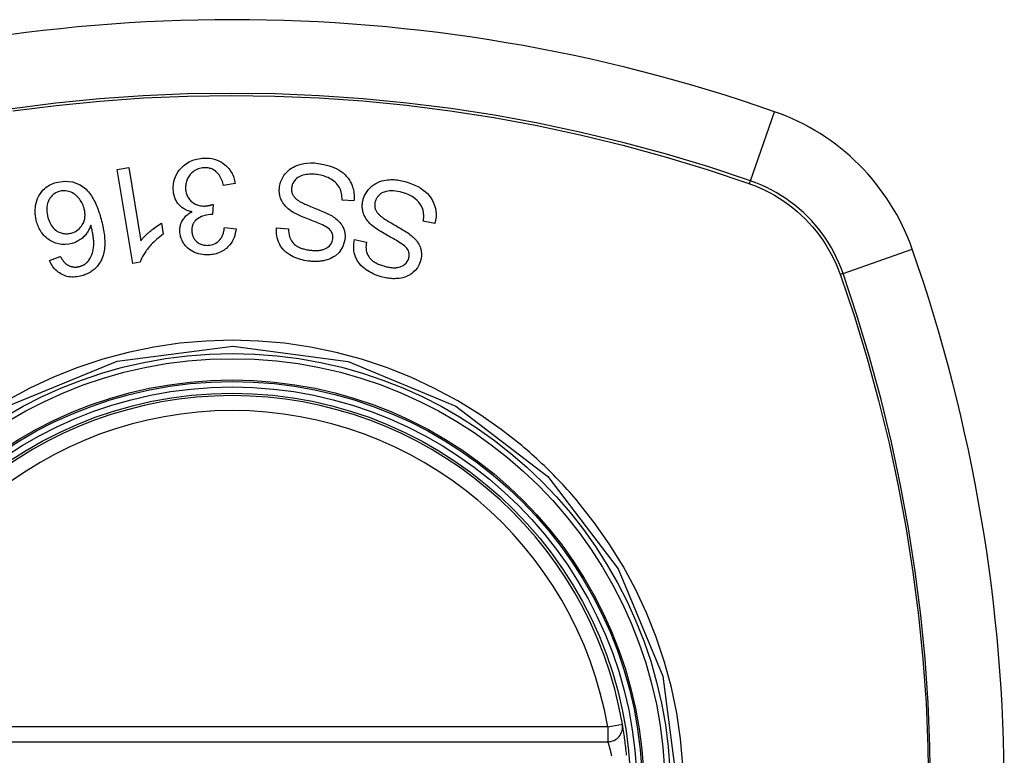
# Model space of a CAD drawing. Header units: inches. Extents: x 11 to 342, y 26 to 169.
# Tile 130 of 205: x 112.444 to 113.222, y 98.532 to 99.113. Entities that reach past the tile are written whole.
import ezdxf

# ---------------------------------------------------------------- set-up
doc = ezdxf.new("R2010")
doc.units = ezdxf.units.IN
doc.header["$MEASUREMENT"] = 0
doc.layers.add('Visible Edges(ANSI)', color=7, linetype='Continuous', lineweight=25)
doc.layers.add('Visible Tangent Edges(ANSI)', color=7, linetype='Continuous', lineweight=25)

msp = doc.modelspace()

# ---------------------------------------------------------------- linework, layer by layer
at = {"layer": 'Visible Edges(ANSI)'}
for p, q in [((112.52098, 98.99468), (112.53006, 98.99617)), ((112.53006, 98.99617), (112.53957, 98.9383)), ((112.53318, 98.92039), (112.52098, 98.99468)), ((112.61416, 98.98363), (112.60502, 98.98201)), ((112.59673, 98.96714), (112.59614, 98.95904)), ((112.708, 98.96992), (112.69861, 98.97044)), ((112.55593, 98.95223), (112.55738, 98.94343)), ((112.60565, 98.9489), (112.61492, 98.94767)), ((112.77205, 98.95199), (112.76282, 98.95381)), ((112.64691, 98.94844), (112.65641, 98.94785)), ((112.70856, 98.93922), (112.71789, 98.93731)), ((112.4674, 98.92277), (112.47598, 98.92601)), ((112.53905, 98.92135), (112.53318, 98.92039)), ((112.31498, 98.54227), (112.90858, 98.54227))]:
    msp.add_line(p, q, dxfattribs=at)
at = {"layer": 'Visible Edges(ANSI)', "flags": 128}
for points in [[(112.56522, 98.97907), (112.5652, 98.98109), (112.56536, 98.9831), (112.56569, 98.9851), (112.5662, 98.98707), (112.5669, 98.98896), (112.56779, 98.9908), (112.56884, 98.99254), (112.56997, 98.99411), (112.57113, 98.99548), (112.57227, 98.99665), (112.57332, 98.99762), (112.57435, 98.99846), (112.57542, 98.99924), (112.57653, 98.99996), (112.57769, 99.00062), (112.57889, 99.00122), (112.58013, 99.00175), (112.58139, 99.00222), (112.58268, 99.00261), (112.58398, 99.00294), (112.58531, 99.00321), (112.58666, 99.00342), (112.58801, 99.00356), (112.58937, 99.00365)], [(112.58937, 99.00365), (112.59151, 99.00368), (112.59365, 99.00355), (112.59577, 99.00326), (112.59785, 99.00278), (112.59987, 99.00212), (112.60173, 99.00131), (112.60333, 99.00044), (112.60469, 98.99955), (112.60581, 98.99871), (112.60674, 98.99792), (112.60762, 98.9971), (112.60844, 98.99625), (112.60921, 98.99535), (112.60993, 98.99442), (112.6106, 98.99345), (112.61122, 98.99244), (112.61178, 98.9914), (112.61228, 98.99034), (112.61272, 98.98926), (112.61311, 98.98817), (112.61345, 98.98706), (112.61374, 98.98593), (112.61397, 98.98479), (112.61416, 98.98363)], [(112.58966, 98.99606), (112.58846, 98.99596), (112.58726, 98.99578), (112.58609, 98.99551), (112.58495, 98.99515), (112.58385, 98.99471), (112.58279, 98.99417), (112.58178, 98.99355), (112.58085, 98.99287), (112.58002, 98.99215), (112.57928, 98.99143), (112.57863, 98.99071), (112.57804, 98.98999), (112.5775, 98.98924), (112.57702, 98.98846), (112.57658, 98.98766), (112.57619, 98.98683), (112.57585, 98.98597), (112.57557, 98.98509), (112.57534, 98.98421), (112.57517, 98.98332), (112.57505, 98.98242), (112.57498, 98.98152), (112.57495, 98.98061), (112.57497, 98.97969)], [(112.60502, 98.98201), (112.60473, 98.9831), (112.6044, 98.98419), (112.60404, 98.98528), (112.60363, 98.98635), (112.60317, 98.98741), (112.60267, 98.98843), (112.60212, 98.98942), (112.6015, 98.99038), (112.60081, 98.9913), (112.60005, 98.99216), (112.59927, 98.9929), (112.5985, 98.99351), (112.59776, 98.99402), (112.59707, 98.99443), (112.59639, 98.99478), (112.5957, 98.99509), (112.59499, 98.99535), (112.59426, 98.99558), (112.59352, 98.99576), (112.59277, 98.9959), (112.592, 98.996), (112.59122, 98.99606), (112.59044, 98.99607), (112.58966, 98.99606)], [(112.64925, 98.98113), (112.64945, 98.9823), (112.64972, 98.98345), (112.65005, 98.98459), (112.65046, 98.98571), (112.65093, 98.98681), (112.65146, 98.98787), (112.65206, 98.9889), (112.65272, 98.98991), (112.65345, 98.9909), (112.65428, 98.9919), (112.65523, 98.99291), (112.65629, 98.9939), (112.65747, 98.99485), (112.65877, 98.99575), (112.66013, 98.99655), (112.66154, 98.99726), (112.663, 98.99788), (112.66451, 98.99841), (112.66619, 98.9989), (112.66831, 98.99937), (112.6709, 98.99974), (112.67385, 98.99991), (112.67685, 98.99983), (112.67983, 98.99951)], [(112.67983, 98.99951), (112.68419, 98.99875), (112.68834, 98.99769), (112.69174, 98.99649), (112.69439, 98.99529), (112.69636, 98.99418), (112.69799, 98.99311), (112.69951, 98.99194), (112.70093, 98.99066), (112.70224, 98.98927), (112.70344, 98.98778), (112.70446, 98.98628), (112.70531, 98.9848), (112.70601, 98.98336), (112.70657, 98.982), (112.70701, 98.98073), (112.70735, 98.97955), (112.70764, 98.97836), (112.70786, 98.97717), (112.70802, 98.97597), (112.70812, 98.97477), (112.70817, 98.97356), (112.70817, 98.97235), (112.70811, 98.97114), (112.708, 98.96992)], [(112.67905, 98.99068), (112.67782, 98.99083), (112.67658, 98.99094), (112.67534, 98.991), (112.6741, 98.99101), (112.67286, 98.99097), (112.67163, 98.99086), (112.6704, 98.9907), (112.66919, 98.99047), (112.66801, 98.99018), (112.66685, 98.98982), (112.66572, 98.98937), (112.66464, 98.98885), (112.66361, 98.98823), (112.66267, 98.98752), (112.66188, 98.98679), (112.66122, 98.98606), (112.66068, 98.98535), (112.66026, 98.9847), (112.6599, 98.98406), (112.65959, 98.98341), (112.65933, 98.98274), (112.65912, 98.98206), (112.65895, 98.98136), (112.65883, 98.98065)], [(112.69861, 98.97044), (112.69861, 98.97172), (112.69855, 98.97301), (112.69842, 98.97431), (112.69823, 98.97559), (112.69796, 98.97686), (112.6976, 98.9781), (112.69715, 98.97931), (112.69659, 98.98046), (112.69593, 98.98158), (112.69512, 98.98266), (112.69418, 98.98371), (112.69316, 98.98468), (112.69208, 98.98555), (112.69097, 98.98634), (112.68985, 98.98705), (112.68873, 98.98767), (112.6876, 98.98823), (112.68644, 98.98874), (112.68525, 98.98919), (112.68405, 98.98959), (112.68282, 98.98993), (112.68157, 98.99023), (112.68032, 98.99048), (112.67905, 98.99068)], [(112.45725, 98.9534), (112.45684, 98.95498), (112.45651, 98.95657), (112.45627, 98.95818), (112.45613, 98.9598), (112.45607, 98.96143), (112.45612, 98.96306), (112.45625, 98.96468), (112.45648, 98.9663), (112.45682, 98.96799), (112.45734, 98.96984), (112.45806, 98.97182), (112.45905, 98.97387), (112.46021, 98.97575), (112.46138, 98.97729), (112.4625, 98.97852), (112.4635, 98.97948), (112.46451, 98.98033), (112.46556, 98.98112), (112.46667, 98.98184), (112.46782, 98.9825), (112.46901, 98.9831), (112.47024, 98.98363), (112.47149, 98.98409), (112.47277, 98.98449)], [(112.47277, 98.98449), (112.47925, 98.98556), (112.4857, 98.9849), (112.49155, 98.98254), (112.49514, 98.98008), (112.4963, 98.97904), (112.49723, 98.97809), (112.49812, 98.97709), (112.49896, 98.97605), (112.49976, 98.97498), (112.50051, 98.97388), (112.50122, 98.97276), (112.50188, 98.97162), (112.50252, 98.97046), (112.50313, 98.96927), (112.50371, 98.96806), (112.50427, 98.96683), (112.5048, 98.96559), (112.50531, 98.96433), (112.50579, 98.96307), (112.50624, 98.96179), (112.50668, 98.96052), (112.50709, 98.95925), (112.50748, 98.95799), (112.50785, 98.95673)], [(112.65933, 98.96124), (112.65823, 98.96198), (112.65716, 98.96277), (112.65613, 98.9636), (112.65515, 98.96447), (112.65422, 98.9654), (112.65335, 98.96637), (112.65254, 98.96739), (112.65183, 98.96843), (112.65124, 98.96942), (112.65075, 98.97038), (112.65035, 98.97129), (112.65003, 98.97215), (112.64978, 98.97295), (112.64958, 98.97369), (112.64941, 98.97443), (112.64927, 98.97516), (112.64917, 98.9759), (112.6491, 98.97665), (112.64905, 98.97739), (112.64904, 98.97814), (112.64905, 98.97888), (112.64909, 98.97963), (112.64916, 98.98038), (112.64925, 98.98113)], [(112.65883, 98.98065), (112.65875, 98.97995), (112.65871, 98.97925), (112.65872, 98.97854), (112.65878, 98.97784), (112.65889, 98.97715), (112.65905, 98.97647), (112.65927, 98.97579), (112.65951, 98.97516), (112.65979, 98.97458), (112.66009, 98.97405), (112.66041, 98.97356), (112.66075, 98.9731), (112.66111, 98.97268), (112.66149, 98.97227), (112.66188, 98.97188), (112.6623, 98.9715), (112.66274, 98.97114), (112.66318, 98.97078), (112.66365, 98.97045), (112.66412, 98.97012), (112.6646, 98.96981), (112.66509, 98.96951), (112.66558, 98.96922), (112.66607, 98.96895)], [(112.71543, 98.97126), (112.71644, 98.97402), (112.71785, 98.97661), (112.71952, 98.97884), (112.72115, 98.98054), (112.72254, 98.98175), (112.72392, 98.98276), (112.72537, 98.98365), (112.7269, 98.98442), (112.7285, 98.98508), (112.73011, 98.98561), (112.73168, 98.98601), (112.7332, 98.9863), (112.73465, 98.9865), (112.73599, 98.98663), (112.73725, 98.98669), (112.73849, 98.9867), (112.73972, 98.98667), (112.74096, 98.98659), (112.7422, 98.98646), (112.74343, 98.98629), (112.74465, 98.98608), (112.74587, 98.98583), (112.74708, 98.98554), (112.74827, 98.98521)], [(112.74827, 98.98521), (112.75094, 98.98439), (112.75357, 98.98344), (112.75615, 98.98236), (112.75863, 98.98113), (112.7609, 98.9798), (112.76286, 98.97845), (112.76455, 98.97708), (112.76608, 98.97563), (112.76748, 98.97407), (112.76874, 98.9724), (112.76984, 98.97062), (112.77074, 98.96885), (112.77144, 98.96713), (112.77197, 98.96549), (112.77236, 98.96395), (112.77262, 98.96254), (112.77279, 98.96121), (112.77289, 98.95988), (112.77292, 98.95856), (112.77288, 98.95724), (112.77277, 98.95592), (112.77259, 98.9546), (112.77235, 98.9533), (112.77205, 98.95199)], [(112.47507, 98.9773), (112.47433, 98.97707), (112.4736, 98.97679), (112.4729, 98.97648), (112.47221, 98.97612), (112.47155, 98.97572), (112.47092, 98.97528), (112.47031, 98.9748), (112.46974, 98.97429), (112.4692, 98.97374), (112.46869, 98.97317), (112.46822, 98.97256), (112.46779, 98.97194), (112.46739, 98.9713), (112.46702, 98.97063), (112.46668, 98.96995), (112.4663, 98.96907), (112.4659, 98.96795), (112.46556, 98.96659), (112.46531, 98.96499), (112.46521, 98.96329), (112.46527, 98.96159), (112.46547, 98.95989), (112.46579, 98.95822), (112.46621, 98.95657)], [(112.49471, 98.9642), (112.49436, 98.9653), (112.49395, 98.96639), (112.49349, 98.96744), (112.49297, 98.96847), (112.49238, 98.96948), (112.49173, 98.97048), (112.49102, 98.97145), (112.49025, 98.97239), (112.48942, 98.97327), (112.48855, 98.97409), (112.48763, 98.97485), (112.48666, 98.97553), (112.48563, 98.97613), (112.48455, 98.97665), (112.48347, 98.97706), (112.48242, 98.97737), (112.4814, 98.97759), (112.48043, 98.97773), (112.47952, 98.97781), (112.47863, 98.97783), (112.47773, 98.97779), (112.47683, 98.97769), (112.47594, 98.97752), (112.47507, 98.9773)], [(112.58007, 98.96127), (112.57928, 98.96143), (112.5785, 98.96161), (112.57773, 98.96183), (112.57698, 98.96207), (112.57623, 98.96234), (112.5755, 98.96264), (112.57478, 98.96297), (112.57408, 98.96333), (112.5734, 98.96373), (112.57274, 98.96416), (112.5721, 98.96461), (112.57149, 98.9651), (112.5709, 98.96561), (112.57031, 98.96619), (112.56964, 98.96691), (112.56893, 98.9678), (112.56819, 98.96886), (112.56747, 98.9701), (112.56681, 98.97151), (112.56627, 98.97297), (112.56585, 98.97446), (112.56554, 98.97598), (112.56533, 98.97752), (112.56522, 98.97907)], [(112.57497, 98.97969), (112.57503, 98.97884), (112.57513, 98.978), (112.57527, 98.97717), (112.57545, 98.97634), (112.57568, 98.97553), (112.57596, 98.97472), (112.57629, 98.97393), (112.57667, 98.97317), (112.57709, 98.97243), (112.57756, 98.97172), (112.57808, 98.97104), (112.57864, 98.97039), (112.57925, 98.96976), (112.57992, 98.96915), (112.58068, 98.96854), (112.58154, 98.96795), (112.5825, 98.9674), (112.58354, 98.96691), (112.58461, 98.96652), (112.58572, 98.96621), (112.58685, 98.96599), (112.588, 98.96585), (112.58916, 98.96579), (112.59033, 98.96581)], [(112.74627, 98.97657), (112.74453, 98.97702), (112.74277, 98.97738), (112.74099, 98.97764), (112.7392, 98.97778), (112.73753, 98.97779), (112.73608, 98.97771), (112.73485, 98.97756), (112.7338, 98.97736), (112.73278, 98.97711), (112.73179, 98.97678), (112.73083, 98.97639), (112.72991, 98.97591), (112.72906, 98.97536), (112.72831, 98.97478), (112.72768, 98.97421), (112.72716, 98.97366), (112.72675, 98.97317), (112.72638, 98.97268), (112.72605, 98.97218), (112.72575, 98.97167), (112.72548, 98.97113), (112.72524, 98.97059), (112.72503, 98.97003), (112.72484, 98.96945)], [(112.76282, 98.95381), (112.76293, 98.95453), (112.76302, 98.95526), (112.76309, 98.95599), (112.76314, 98.95673), (112.76317, 98.95746), (112.76318, 98.95819), (112.76316, 98.95893), (112.76312, 98.95966), (112.76305, 98.96039), (112.76295, 98.96112), (112.76283, 98.96184), (112.76266, 98.96256), (112.76247, 98.96327), (112.76221, 98.96404), (112.76181, 98.965), (112.76123, 98.96612), (112.76042, 98.96738), (112.75933, 98.96875), (112.75791, 98.97022), (112.75611, 98.97175), (112.75393, 98.97325), (112.75149, 98.97459), (112.74893, 98.97569), (112.74627, 98.97657)], [(112.59033, 98.96581), (112.59059, 98.96583), (112.59086, 98.96585), (112.59113, 98.96587), (112.59139, 98.9659), (112.59166, 98.96594), (112.59192, 98.96597), (112.59219, 98.96602), (112.59246, 98.96606), (112.59273, 98.96611), (112.593, 98.96616), (112.59327, 98.96622), (112.59354, 98.96628), (112.59382, 98.96634), (112.59409, 98.9664), (112.59436, 98.96647), (112.59463, 98.96654), (112.5949, 98.96661), (112.59517, 98.96668), (112.59543, 98.96675), (112.5957, 98.96683), (112.59596, 98.96691), (112.59622, 98.96698), (112.59648, 98.96706), (112.59673, 98.96714)], [(112.66607, 98.96895), (112.66673, 98.96859), (112.6675, 98.96821), (112.66837, 98.9678), (112.66932, 98.96738), (112.67035, 98.96693), (112.67145, 98.96647), (112.6726, 98.966), (112.6738, 98.96551), (112.67504, 98.965), (112.67631, 98.96449), (112.67759, 98.96397), (112.67888, 98.96345), (112.68017, 98.96292), (112.68145, 98.96239), (112.68271, 98.96185), (112.68393, 98.96132), (112.68512, 98.9608), (112.68627, 98.96027), (112.68742, 98.95972), (112.68855, 98.95914), (112.68966, 98.95856), (112.69071, 98.95796), (112.69169, 98.95735), (112.69258, 98.95674)], [(112.72264, 98.95016), (112.72166, 98.95105), (112.72071, 98.95197), (112.71981, 98.95294), (112.71896, 98.95394), (112.71817, 98.95498), (112.71745, 98.95606), (112.71679, 98.95718), (112.71623, 98.95829), (112.71578, 98.95936), (112.71543, 98.96037), (112.71516, 98.96132), (112.71496, 98.96221), (112.71482, 98.96304), (112.71472, 98.96381), (112.71466, 98.96456), (112.71462, 98.96531), (112.71462, 98.96607), (112.71465, 98.96682), (112.71471, 98.96756), (112.7148, 98.96831), (112.71492, 98.96905), (112.71506, 98.96979), (112.71523, 98.97053), (112.71543, 98.97126)], [(112.72484, 98.96945), (112.72466, 98.96874), (112.72453, 98.96801), (112.72444, 98.96728), (112.72441, 98.96654), (112.72444, 98.9658), (112.72452, 98.96507), (112.72466, 98.96435), (112.72483, 98.96368), (112.72505, 98.96307), (112.72529, 98.96251), (112.72555, 98.96199), (112.72583, 98.96151), (112.72612, 98.96106), (112.72643, 98.96063), (112.72677, 98.9602), (112.72712, 98.95979), (112.72749, 98.95938), (112.72788, 98.95899), (112.72828, 98.95861), (112.72868, 98.95824), (112.7291, 98.95788), (112.72953, 98.95753), (112.72996, 98.95719), (112.73039, 98.95686)], [(112.48484, 98.94448), (112.48622, 98.94494), (112.48754, 98.94553), (112.48879, 98.94623), (112.48994, 98.94705), (112.49101, 98.94799), (112.49195, 98.949), (112.49272, 98.95), (112.49333, 98.95095), (112.49381, 98.95178), (112.49419, 98.95256), (112.49452, 98.95335), (112.4948, 98.95415), (112.49504, 98.95497), (112.49523, 98.95579), (112.49537, 98.95663), (112.49546, 98.95748), (112.49551, 98.95833), (112.49551, 98.95918), (112.49547, 98.96003), (112.49539, 98.96087), (112.49527, 98.96171), (112.49512, 98.96255), (112.49493, 98.96338), (112.49471, 98.9642)], [(112.50785, 98.95673), (112.50825, 98.95531), (112.50862, 98.95389), (112.50898, 98.95247), (112.50931, 98.95105), (112.50963, 98.94962), (112.50991, 98.94819), (112.51017, 98.94677), (112.5104, 98.94535), (112.5106, 98.94394), (112.51077, 98.94253), (112.51091, 98.94114), (112.51101, 98.93975), (112.51108, 98.93837), (112.5111, 98.93701), (112.51109, 98.93566), (112.51104, 98.93433), (112.51094, 98.93302), (112.5108, 98.93172), (112.51062, 98.93042), (112.51037, 98.92913), (112.51008, 98.92786), (112.50972, 98.92659), (112.5093, 98.92535), (112.50881, 98.92412)], [(112.57044, 98.9456), (112.57042, 98.94629), (112.57043, 98.94698), (112.57046, 98.94767), (112.57053, 98.94835), (112.57062, 98.94904), (112.57075, 98.94972), (112.5709, 98.95039), (112.57108, 98.95105), (112.5713, 98.95171), (112.57154, 98.95236), (112.57182, 98.95302), (112.57214, 98.9537), (112.57252, 98.95439), (112.57295, 98.9551), (112.57344, 98.95582), (112.574, 98.95655), (112.57463, 98.95726), (112.5753, 98.95795), (112.57602, 98.9586), (112.57677, 98.9592), (112.57755, 98.95977), (112.57836, 98.96031), (112.5792, 98.96081), (112.58007, 98.96127)], [(112.59465, 98.95909), (112.59096, 98.95859), (112.5875, 98.95743), (112.58449, 98.95571), (112.5828, 98.95431), (112.58231, 98.95378), (112.58202, 98.95343), (112.58176, 98.95307), (112.58151, 98.9527), (112.58128, 98.95231), (112.58107, 98.95192), (112.58088, 98.95153), (112.5807, 98.95112), (112.58055, 98.9507), (112.58041, 98.95027), (112.58029, 98.94984), (112.58019, 98.94941), (112.5801, 98.94897), (112.58003, 98.94853), (112.57998, 98.94809), (112.57994, 98.94765), (112.57992, 98.94721), (112.57991, 98.94676), (112.57991, 98.94632), (112.57992, 98.94587)], [(112.59614, 98.95904), (112.59607, 98.95905), (112.59601, 98.95905), (112.59595, 98.95906), (112.59589, 98.95906), (112.59583, 98.95907), (112.59576, 98.95907), (112.5957, 98.95907), (112.59563, 98.95908), (112.59557, 98.95908), (112.59551, 98.95908), (112.59544, 98.95908), (112.59538, 98.95909), (112.59532, 98.95909), (112.59526, 98.95909), (112.5952, 98.95909), (112.59513, 98.95909), (112.59507, 98.9591), (112.59501, 98.9591), (112.59495, 98.9591), (112.59489, 98.9591), (112.59483, 98.9591), (112.59477, 98.95909), (112.59471, 98.95909), (112.59465, 98.95909)], [(112.68934, 98.9468), (112.68867, 98.94747), (112.68782, 98.94815), (112.6868, 98.94883), (112.68565, 98.94951), (112.68441, 98.95018), (112.68312, 98.95082), (112.68183, 98.95142), (112.68057, 98.95198), (112.67935, 98.9525), (112.67815, 98.95299), (112.67696, 98.95347), (112.67577, 98.95393), (112.67457, 98.9544), (112.67335, 98.95487), (112.67208, 98.95536), (112.67078, 98.95587), (112.66941, 98.95642), (112.66798, 98.95701), (112.66648, 98.95765), (112.66493, 98.95834), (112.6634, 98.95905), (112.66192, 98.95978), (112.66055, 98.96051), (112.65933, 98.96124)], [(112.69258, 98.95674), (112.69354, 98.95602), (112.69446, 98.95527), (112.69533, 98.95448), (112.69617, 98.95365), (112.69695, 98.95278), (112.69768, 98.95186), (112.69834, 98.95091), (112.6989, 98.94998), (112.69937, 98.94909), (112.69975, 98.94824), (112.70005, 98.94746), (112.70028, 98.94674), (112.70047, 98.94609), (112.70062, 98.94546), (112.70075, 98.94484), (112.70086, 98.94421), (112.70093, 98.94357), (112.70099, 98.94294), (112.70102, 98.94231), (112.70103, 98.94167), (112.70102, 98.94104), (112.70098, 98.9404), (112.70092, 98.93976), (112.70084, 98.93912)], [(112.73039, 98.95686), (112.731, 98.95642), (112.7317, 98.95593), (112.7325, 98.95541), (112.73338, 98.95486), (112.73434, 98.95428), (112.73536, 98.95367), (112.73643, 98.95304), (112.73755, 98.95239), (112.7387, 98.95172), (112.73988, 98.95104), (112.74108, 98.95035), (112.74229, 98.94965), (112.74349, 98.94894), (112.74468, 98.94824), (112.74586, 98.94753), (112.747, 98.94683), (112.74811, 98.94614), (112.74918, 98.94546), (112.75024, 98.94475), (112.75128, 98.94403), (112.7523, 98.94329), (112.75326, 98.94255), (112.75415, 98.94181), (112.75495, 98.94108)], [(112.48526, 98.93616), (112.48261, 98.93556), (112.4799, 98.93529), (112.4772, 98.93537), (112.47455, 98.93581), (112.47209, 98.93655), (112.47005, 98.93742), (112.46849, 98.93824), (112.46742, 98.93889), (112.46647, 98.93954), (112.46556, 98.94023), (112.46469, 98.94096), (112.46386, 98.94173), (112.46308, 98.94255), (112.46233, 98.9434), (112.46162, 98.9443), (112.46096, 98.94522), (112.46035, 98.94617), (112.45979, 98.94715), (112.45926, 98.94814), (112.45878, 98.94916), (112.45834, 98.9502), (112.45794, 98.95125), (112.45757, 98.95232), (112.45725, 98.9534)], [(112.46621, 98.95657), (112.4666, 98.95532), (112.46705, 98.95408), (112.46757, 98.95288), (112.46817, 98.95171), (112.46884, 98.95058), (112.46959, 98.94951), (112.47043, 98.9485), (112.47136, 98.94756), (112.47235, 98.94673), (112.47332, 98.94605), (112.47423, 98.94552), (112.47507, 98.9451), (112.47583, 98.94477), (112.47661, 98.94449), (112.4774, 98.94426), (112.47821, 98.94408), (112.47903, 98.94396), (112.47986, 98.94388), (112.4807, 98.94386), (112.48153, 98.94389), (112.48237, 98.94397), (112.4832, 98.9441), (112.48402, 98.94427), (112.48484, 98.94448)], [(112.50003, 98.9508), (112.4998, 98.95007), (112.49954, 98.94934), (112.49926, 98.94862), (112.49895, 98.94791), (112.49862, 98.94721), (112.49827, 98.94652), (112.49789, 98.94584), (112.49748, 98.94517), (112.49704, 98.9445), (112.49655, 98.94383), (112.49603, 98.94316), (112.49545, 98.94249), (112.49482, 98.94183), (112.49414, 98.94117), (112.49339, 98.94051), (112.49259, 98.93987), (112.49176, 98.93926), (112.49091, 98.93869), (112.49003, 98.93816), (112.48912, 98.93767), (112.48819, 98.93723), (112.48723, 98.93682), (112.48625, 98.93647), (112.48526, 98.93616)], [(112.49825, 98.92258), (112.49956, 98.92451), (112.50059, 98.92657), (112.50138, 98.92874), (112.50193, 98.93096), (112.50225, 98.93304), (112.5024, 98.93485), (112.50244, 98.93631), (112.50242, 98.93735), (112.50237, 98.93818), (112.50231, 98.93902), (112.50223, 98.93986), (112.50214, 98.94071), (112.50202, 98.94157), (112.50189, 98.94243), (112.50175, 98.94328), (112.5016, 98.94414), (112.50143, 98.945), (112.50125, 98.94585), (112.50107, 98.9467), (112.50087, 98.94754), (112.50067, 98.94837), (112.50046, 98.94919), (112.50025, 98.95), (112.50003, 98.9508)], [(112.53957, 98.9383), (112.53998, 98.93882), (112.5404, 98.93934), (112.54083, 98.93986), (112.54128, 98.94037), (112.54174, 98.94087), (112.5422, 98.94137), (112.54268, 98.94186), (112.54316, 98.94235), (112.54365, 98.94283), (112.54415, 98.9433), (112.54465, 98.94377), (112.54515, 98.94422), (112.54566, 98.94467), (112.54616, 98.94511), (112.54674, 98.94561), (112.54745, 98.9462), (112.54826, 98.94686), (112.54916, 98.94758), (112.55015, 98.94834), (112.55121, 98.94913), (112.55233, 98.94993), (112.5535, 98.95072), (112.5547, 98.95149), (112.55593, 98.95223)], [(112.59275, 98.93474), (112.59405, 98.93485), (112.59533, 98.93507), (112.59657, 98.93541), (112.59777, 98.93587), (112.59891, 98.93646), (112.5999, 98.93711), (112.60072, 98.93776), (112.60137, 98.93836), (112.60188, 98.9389), (112.60234, 98.93946), (112.60277, 98.94005), (112.60316, 98.94065), (112.60352, 98.94128), (112.60384, 98.94192), (112.60414, 98.94258), (112.6044, 98.94325), (112.60464, 98.94394), (112.60485, 98.94463), (112.60504, 98.94534), (112.60521, 98.94605), (112.60535, 98.94676), (112.60547, 98.94748), (112.60557, 98.94819), (112.60565, 98.9489)], [(112.75035, 98.93169), (112.74979, 98.93243), (112.74906, 98.93321), (112.74817, 98.93402), (112.74714, 98.93484), (112.74602, 98.93567), (112.74484, 98.93648), (112.74363, 98.93727), (112.74244, 98.93801), (112.74129, 98.93871), (112.74016, 98.93937), (112.73903, 98.94001), (112.73791, 98.94064), (112.73678, 98.94127), (112.73563, 98.94191), (112.73445, 98.94257), (112.73323, 98.94326), (112.73196, 98.94399), (112.73063, 98.94477), (112.72924, 98.94561), (112.72781, 98.9465), (112.72638, 98.94742), (112.72502, 98.94835), (112.72375, 98.94927), (112.72264, 98.95016)], [(112.55738, 98.94343), (112.55592, 98.9424), (112.55454, 98.94137), (112.55324, 98.94034), (112.55203, 98.93932), (112.55088, 98.93831), (112.54981, 98.93731), (112.54881, 98.93632), (112.54788, 98.93535), (112.54701, 98.93439), (112.5462, 98.93345), (112.54544, 98.93254), (112.54475, 98.93165), (112.5441, 98.93078), (112.5435, 98.92995), (112.54295, 98.92914), (112.54241, 98.92833), (112.5419, 98.92751), (112.5414, 98.92666), (112.54093, 98.92581), (112.54048, 98.92494), (112.54007, 98.92406), (112.53969, 98.92316), (112.53935, 98.92226), (112.53905, 98.92135)], [(112.59327, 98.92721), (112.59163, 98.92718), (112.58999, 98.92725), (112.58837, 98.92743), (112.58677, 98.92771), (112.58519, 98.9281), (112.58364, 98.92859), (112.58214, 98.92919), (112.5807, 98.92988), (112.57933, 98.93065), (112.57803, 98.93153), (112.57681, 98.9325), (112.5757, 98.93355), (112.57474, 98.93462), (112.57392, 98.93568), (112.57322, 98.93672), (112.57264, 98.93773), (112.57216, 98.93868), (112.57175, 98.93963), (112.57139, 98.94059), (112.57108, 98.94156), (112.57084, 98.94255), (112.57065, 98.94356), (112.57051, 98.94457), (112.57044, 98.9456)], [(112.57992, 98.94587), (112.57998, 98.9451), (112.58008, 98.94434), (112.58022, 98.94359), (112.58041, 98.94284), (112.58065, 98.94211), (112.58094, 98.9414), (112.58128, 98.94071), (112.58167, 98.94005), (112.5821, 98.93941), (112.58259, 98.9388), (112.58313, 98.93821), (112.58372, 98.93766), (112.58434, 98.93714), (112.585, 98.93667), (112.58568, 98.93625), (112.58639, 98.93589), (112.58713, 98.93557), (112.5879, 98.9353), (112.58868, 98.93509), (112.58948, 98.93492), (112.59029, 98.93481), (112.5911, 98.93474), (112.59192, 98.93472), (112.59275, 98.93474)], [(112.61492, 98.94767), (112.61464, 98.94597), (112.61428, 98.94429), (112.61381, 98.94263), (112.61324, 98.941), (112.61256, 98.93941), (112.61176, 98.93787), (112.61087, 98.93644), (112.60994, 98.93519), (112.60901, 98.9341), (112.6081, 98.93316), (112.60721, 98.93236), (112.60632, 98.93164), (112.60539, 98.93097), (112.60442, 98.93035), (112.60341, 98.92979), (112.60236, 98.92927), (112.60129, 98.92882), (112.60019, 98.92843), (112.59907, 98.92809), (112.59794, 98.92781), (112.59679, 98.92759), (112.59562, 98.92741), (112.59445, 98.92729), (112.59327, 98.92721)], [(112.67175, 98.92232), (112.67022, 98.92255), (112.6687, 98.92284), (112.6672, 98.92318), (112.6657, 98.92357), (112.66423, 98.92402), (112.66279, 98.92453), (112.66136, 98.92509), (112.65997, 98.92572), (112.65861, 98.92642), (112.65725, 98.92721), (112.65578, 98.92818), (112.65425, 98.92937), (112.65272, 98.93079), (112.65126, 98.93246), (112.65004, 98.9342), (112.64907, 98.93591), (112.64833, 98.93758), (112.64777, 98.93915), (112.64735, 98.94068), (112.64705, 98.94221), (112.64686, 98.94375), (112.64677, 98.94531), (112.64679, 98.94687), (112.64691, 98.94844)], [(112.65641, 98.94785), (112.6564, 98.94622), (112.65652, 98.94458), (112.65678, 98.94296), (112.6572, 98.94138), (112.65779, 98.93985), (112.65857, 98.9384), (112.65947, 98.93714), (112.66035, 98.93616), (112.66112, 98.93545), (112.66176, 98.93493), (112.66243, 98.93446), (112.66312, 98.93402), (112.66384, 98.93362), (112.66458, 98.93325), (112.66533, 98.93291), (112.6661, 98.93261), (112.66689, 98.93233), (112.66768, 98.93207), (112.66849, 98.93185), (112.6693, 98.93164), (112.67011, 98.93146), (112.67093, 98.9313), (112.67175, 98.93116), (112.67257, 98.93103)], [(112.69129, 98.93977), (112.69133, 98.94008), (112.69136, 98.94039), (112.69138, 98.94071), (112.6914, 98.94102), (112.6914, 98.94133), (112.69139, 98.94164), (112.69137, 98.94195), (112.69134, 98.94227), (112.6913, 98.94258), (112.69124, 98.94288), (112.69118, 98.94319), (112.6911, 98.94349), (112.69101, 98.94379), (112.69091, 98.94409), (112.6908, 98.94439), (112.69068, 98.94467), (112.69055, 98.94496), (112.6904, 98.94524), (112.69025, 98.94551), (112.69009, 98.94578), (112.68992, 98.94604), (112.68973, 98.9463), (112.68954, 98.94655), (112.68934, 98.9468)], [(112.70084, 98.93912), (112.69927, 98.93375), (112.69625, 98.92915), (112.6935, 98.92656), (112.69199, 98.92553), (112.69055, 98.92472), (112.68916, 98.92407), (112.68787, 98.92357), (112.6867, 98.9232), (112.6857, 98.92292), (112.6848, 98.9227), (112.68389, 98.92251), (112.68297, 98.92235), (112.68205, 98.92221), (112.68112, 98.9221), (112.68019, 98.92201), (112.67926, 98.92195), (112.67832, 98.92192), (112.67738, 98.92191), (112.67644, 98.92192), (112.6755, 98.92196), (112.67456, 98.92201), (112.67362, 98.92209), (112.67269, 98.92219), (112.67175, 98.92232)], [(112.67257, 98.93103), (112.67323, 98.93094), (112.67389, 98.93087), (112.67455, 98.9308), (112.6752, 98.93074), (112.67586, 98.93069), (112.67653, 98.93066), (112.67719, 98.93064), (112.67785, 98.93063), (112.67851, 98.93064), (112.67918, 98.93067), (112.67984, 98.93071), (112.6805, 98.93077), (112.68116, 98.93086), (112.68181, 98.93096), (112.68246, 98.9311), (112.6831, 98.93125), (112.68373, 98.93144), (112.68437, 98.93166), (112.68548, 98.93216), (112.68702, 98.93309), (112.68861, 98.93441), (112.6899, 98.936), (112.69081, 98.93782), (112.69129, 98.93977)], [(112.72953, 98.90989), (112.72794, 98.91037), (112.72637, 98.91091), (112.72482, 98.91151), (112.7233, 98.91216), (112.72181, 98.91288), (112.72036, 98.91366), (112.71896, 98.9145), (112.71759, 98.91542), (112.71627, 98.91641), (112.71493, 98.91755), (112.71359, 98.91886), (112.7123, 98.92035), (112.7111, 98.92204), (112.71007, 98.92384), (112.70929, 98.9256), (112.70871, 98.9273), (112.70831, 98.92892), (112.70804, 98.93042), (112.70789, 98.9319), (112.70783, 98.93337), (112.70787, 98.93484), (112.70801, 98.9363), (112.70824, 98.93776), (112.70856, 98.93922)], [(112.71789, 98.93731), (112.71769, 98.93601), (112.71757, 98.9347), (112.71754, 98.93338), (112.71761, 98.93207), (112.71778, 98.93076), (112.71807, 98.92948), (112.71848, 98.92823), (112.71902, 98.92702), (112.71967, 98.92589), (112.72037, 98.92491), (112.72109, 98.92408), (112.72179, 98.92339), (112.72248, 98.92279), (112.72321, 98.92223), (112.72396, 98.92171), (112.72474, 98.92122), (112.72555, 98.92077), (112.72637, 98.92035), (112.72721, 98.91996), (112.72806, 98.9196), (112.72892, 98.91927), (112.72979, 98.91896), (112.73067, 98.91867), (112.73156, 98.91841)], [(112.75495, 98.94108), (112.75579, 98.94024), (112.75659, 98.93937), (112.75735, 98.93847), (112.75806, 98.93754), (112.75871, 98.93656), (112.75931, 98.93556), (112.75983, 98.93452), (112.76026, 98.93353), (112.76059, 98.93259), (112.76085, 98.93171), (112.76104, 98.93089), (112.76118, 98.93014), (112.76127, 98.92947), (112.76134, 98.92883), (112.76138, 98.92818), (112.76139, 98.92754), (112.76139, 98.9269), (112.76135, 98.92627), (112.7613, 98.92563), (112.76122, 98.925), (112.76111, 98.92437), (112.76099, 98.92374), (112.76084, 98.92311), (112.76068, 98.92249)], [(112.47598, 98.92601), (112.47616, 98.9257), (112.47634, 98.92538), (112.47652, 98.92507), (112.47671, 98.92476), (112.4769, 98.92445), (112.4771, 98.92413), (112.4773, 98.92382), (112.47751, 98.92352), (112.47772, 98.92321), (112.47794, 98.92291), (112.47816, 98.92262), (112.47838, 98.92232), (112.47861, 98.92204), (112.47884, 98.92176), (112.47908, 98.92148), (112.47932, 98.92122), (112.47957, 98.92095), (112.47982, 98.9207), (112.48009, 98.92045), (112.48036, 98.9202), (112.48064, 98.91997), (112.48093, 98.91974), (112.48122, 98.91953), (112.48152, 98.91933)], [(112.75131, 98.92446), (112.75139, 98.92476), (112.75147, 98.92507), (112.75153, 98.92537), (112.75158, 98.92568), (112.75163, 98.92599), (112.75166, 98.9263), (112.75169, 98.92661), (112.7517, 98.92693), (112.7517, 98.92724), (112.75169, 98.92755), (112.75167, 98.92786), (112.75164, 98.92817), (112.75159, 98.92849), (112.75153, 98.9288), (112.75146, 98.9291), (112.75138, 98.9294), (112.75129, 98.9297), (112.75119, 98.93), (112.75107, 98.93029), (112.75095, 98.93058), (112.75082, 98.93086), (112.75067, 98.93114), (112.75052, 98.93142), (112.75035, 98.93169)], [(112.49304, 98.91068), (112.49174, 98.91034), (112.49043, 98.91005), (112.4891, 98.90984), (112.48776, 98.9097), (112.48642, 98.90963), (112.48508, 98.90965), (112.48375, 98.90975), (112.48244, 98.90994), (112.48116, 98.91022), (112.4799, 98.91058), (112.47868, 98.91103), (112.47749, 98.91157), (112.47633, 98.91218), (112.47524, 98.91286), (112.47419, 98.91362), (112.4732, 98.91444), (112.47227, 98.91533), (112.4714, 98.91627), (112.47059, 98.91726), (112.46984, 98.9183), (112.46915, 98.91937), (112.46851, 98.92048), (112.46793, 98.92161), (112.4674, 98.92277)], [(112.48152, 98.91933), (112.4819, 98.91912), (112.48228, 98.91892), (112.48266, 98.91873), (112.48305, 98.91856), (112.48345, 98.91839), (112.48385, 98.91824), (112.48426, 98.91811), (112.48467, 98.91798), (112.48509, 98.91788), (112.4855, 98.91779), (112.48592, 98.91771), (112.48635, 98.91765), (112.48677, 98.9176), (112.4872, 98.91757), (112.48763, 98.91756), (112.48806, 98.91756), (112.4885, 98.91757), (112.48894, 98.9176), (112.48937, 98.91765), (112.4898, 98.91771), (112.49024, 98.91778), (112.49067, 98.91787), (112.49109, 98.91798), (112.49151, 98.91809)], [(112.49151, 98.91809), (112.49185, 98.91819), (112.49218, 98.9183), (112.49251, 98.91841), (112.49283, 98.91854), (112.49316, 98.91867), (112.49347, 98.9188), (112.49379, 98.91895), (112.4941, 98.9191), (112.4944, 98.91927), (112.4947, 98.91944), (112.495, 98.91962), (112.49529, 98.9198), (112.49558, 98.92), (112.49585, 98.9202), (112.49612, 98.92041), (112.49639, 98.92062), (112.49664, 98.92084), (112.49689, 98.92107), (112.49714, 98.92131), (112.49737, 98.92155), (112.4976, 98.9218), (112.49783, 98.92205), (112.49804, 98.92231), (112.49825, 98.92258)], [(112.50881, 98.92412), (112.50846, 98.92332), (112.50807, 98.92253), (112.50766, 98.92175), (112.50721, 98.92099), (112.50674, 98.92025), (112.50624, 98.91952), (112.5057, 98.91881), (112.50514, 98.91812), (112.50455, 98.91746), (112.50394, 98.91682), (112.5033, 98.91621), (112.50263, 98.91562), (112.50193, 98.91505), (112.50121, 98.91451), (112.50047, 98.914), (112.4997, 98.91352), (112.49892, 98.91307), (112.49812, 98.91265), (112.49731, 98.91226), (112.49648, 98.91189), (112.49564, 98.91155), (112.49478, 98.91123), (112.49392, 98.91094), (112.49304, 98.91068)], [(112.76068, 98.92249), (112.75963, 98.91967), (112.75814, 98.91705), (112.75646, 98.91491), (112.75491, 98.91339), (112.75366, 98.91237), (112.7524, 98.91151), (112.75107, 98.91076), (112.74968, 98.91011), (112.74823, 98.90957), (112.74676, 98.90914), (112.74531, 98.90883), (112.74389, 98.9086), (112.74252, 98.90846), (112.7412, 98.90838), (112.73997, 98.90835), (112.73879, 98.90837), (112.73762, 98.90843), (112.73645, 98.90853), (112.73528, 98.90867), (112.73412, 98.90885), (112.73296, 98.90906), (112.73181, 98.9093), (112.73066, 98.90958), (112.72953, 98.90989)], [(112.73156, 98.91841), (112.73227, 98.91821), (112.73298, 98.91802), (112.7337, 98.91785), (112.73441, 98.91769), (112.73514, 98.91754), (112.73586, 98.91741), (112.73659, 98.9173), (112.73732, 98.9172), (112.73806, 98.91713), (112.73879, 98.91707), (112.73953, 98.91705), (112.74028, 98.91704), (112.74101, 98.91707), (112.74175, 98.91713), (112.7425, 98.91723), (112.74342, 98.91742), (112.74449, 98.91773), (112.7457, 98.91821), (112.74699, 98.9189), (112.74818, 98.91974), (112.74924, 98.92073), (112.75013, 98.92187), (112.75082, 98.92312), (112.75131, 98.92446)], [(112.92346, 98.53154), (112.92331, 98.53313), (112.92315, 98.53472), (112.92298, 98.5363), (112.92281, 98.53785), (112.92264, 98.53938), (112.92246, 98.54088), (112.92227, 98.54234), (112.92209, 98.54376), (112.92191, 98.54513), (112.92173, 98.54644), (112.92155, 98.54768), (112.92138, 98.54885), (112.92121, 98.54995), (112.92106, 98.55098), (112.92091, 98.55192), (112.92077, 98.55277), (112.92065, 98.55353), (112.92054, 98.5542), (112.92044, 98.55477), (112.92036, 98.55524), (112.9203, 98.55561), (112.92025, 98.55587), (112.92023, 98.55603), (112.92022, 98.55608)]]:
    msp.add_lwpolyline(points, dxfattribs=at)
at = {"layer": 'Visible Edges(ANSI)'}
for radius in [0.31988, 0.31496]:
    msp.add_circle((112.61178, 98.5029), radius, dxfattribs=at)
for centre, radius, start, end in [((112.61178, 97.81392), 1.29921, 70.73366, 109.26634), ((112.98201, 98.87313), 0.17717, 19.26634, 70.73366), ((111.9228, 98.5029), 1.29921, 340.73366, 19.26634), ((112.61178, 98.5029), 0.31299, 9.78402, 170.21598), ((112.90858, 98.55408), 0.01181, 270, 9.78402)]:
    msp.add_arc(centre, radius, start, end, dxfattribs=at)
at = {"layer": 'Visible Tangent Edges(ANSI)'}
for p, q in [((113.02136, 98.98571), (113.04047, 99.04037)), ((113.02011, 98.98362), (113.02059, 98.98345)), ((113.0946, 98.91248), (113.14925, 98.93158)), ((113.09233, 98.9117), (113.0925, 98.91123)), ((112.90858, 98.55408), (112.31498, 98.55408)), ((112.90858, 98.55408), (112.92022, 98.55608)), ((112.90858, 98.55408), (112.90858, 98.54227))]:
    msp.add_line(p, q, dxfattribs=at)
at = {"layer": 'Visible Tangent Edges(ANSI)', "flags": 128}
for points in [[(113.02136, 98.98571), (112.98841, 98.99667), (112.95511, 99.00672), (112.92148, 99.01584), (112.88758, 99.02403), (112.85343, 99.03127), (112.81907, 99.03755), (112.78456, 99.04287), (112.74992, 99.04722), (112.7152, 99.05059), (112.68046, 99.05299), (112.64572, 99.05442), (112.611, 99.05488), (112.57628, 99.05438), (112.54158, 99.05291), (112.50692, 99.05047), (112.47234, 99.04707), (112.43788, 99.04271)], [(112.43834, 99.04096), (112.4727, 99.04535), (112.50718, 99.04878), (112.54175, 99.05124), (112.57637, 99.05273), (112.611, 99.05324), (112.64564, 99.05277), (112.68028, 99.05133), (112.71494, 99.04891), (112.74956, 99.0455), (112.7841, 99.04112), (112.81852, 99.03576), (112.85277, 99.02942), (112.88681, 99.02213), (112.9206, 99.01389), (112.95411, 99.00472), (112.98729, 98.99462), (113.02011, 98.98362)], [(113.02059, 98.98345), (113.02468, 98.98191), (113.02871, 98.98022), (113.03268, 98.97838), (113.03657, 98.97639), (113.04039, 98.97427), (113.04413, 98.972), (113.04778, 98.9696), (113.05134, 98.96707), (113.0548, 98.96441), (113.05816, 98.96162), (113.06142, 98.95871), (113.06456, 98.95568), (113.06759, 98.95253), (113.0705, 98.94928), (113.07329, 98.94592), (113.07595, 98.94246), (113.07849, 98.9389), (113.08089, 98.93525), (113.08315, 98.93151), (113.08528, 98.92769), (113.08726, 98.9238), (113.0891, 98.91983), (113.09079, 98.9158), (113.09233, 98.9117)], [(113.0946, 98.91248), (113.09306, 98.91667), (113.09137, 98.92081), (113.08952, 98.92487), (113.08752, 98.92887), (113.08537, 98.93278), (113.08308, 98.93662), (113.08064, 98.94036), (113.07806, 98.944), (113.07534, 98.94755), (113.0725, 98.95099), (113.06952, 98.95432), (113.06642, 98.95754), (113.06321, 98.96064), (113.05988, 98.96362), (113.05643, 98.96646), (113.05288, 98.96917), (113.04924, 98.97175), (113.04549, 98.97419), (113.04166, 98.97649), (113.03775, 98.97864), (113.03375, 98.98064), (113.02969, 98.98249), (113.02556, 98.98418), (113.02136, 98.98571)], [(113.0925, 98.91123), (113.10349, 98.87844), (113.11356, 98.84536), (113.1227, 98.812), (113.13091, 98.77839), (113.13817, 98.74455), (113.14449, 98.71053), (113.14984, 98.67634), (113.15423, 98.64198), (113.15767, 98.60749), (113.16013, 98.57292), (113.16161, 98.53831), (113.16212, 98.50368)], [(113.16377, 98.50368), (113.16326, 98.53839), (113.16179, 98.5731), (113.15935, 98.60776), (113.15595, 98.64234), (113.1516, 98.67679), (113.14628, 98.71109), (113.14002, 98.74521), (113.13281, 98.77916), (113.12465, 98.81288), (113.11556, 98.84635), (113.10554, 98.87956), (113.0946, 98.91248)], [(112.84065, 98.77635), (112.82447, 98.78915), (112.80758, 98.80099), (112.79004, 98.81182), (112.77182, 98.82164), (112.753, 98.83041), (112.73369, 98.83809), (112.71397, 98.84466), (112.69394, 98.85006), (112.6737, 98.85427), (112.65328, 98.85727), (112.63262, 98.85907), (112.61185, 98.85968), (112.59105, 98.85908), (112.57035, 98.85728), (112.54983, 98.85427), (112.52954, 98.85006), (112.50953, 98.84468), (112.48987, 98.83815), (112.47061, 98.83049), (112.45181, 98.82171), (112.43356, 98.81185)], [(112.43565, 98.8081), (112.52081, 98.84322), (112.61223, 98.8551), (112.70342, 98.84301), (112.78862, 98.80769), (112.8613, 98.75185), (112.91695, 98.67909), (112.95204, 98.59401), (112.96401, 98.5026), (112.95195, 98.41134), (112.91664, 98.32623), (112.86073, 98.25337), (112.7879, 98.19768), (112.70278, 98.1626), (112.61136, 98.15067), (112.52013, 98.16275), (112.43501, 98.19808)], [(112.88524, 98.73177), (112.88354, 98.73378), (112.88183, 98.73577), (112.8801, 98.73775), (112.87836, 98.73973), (112.87661, 98.74168), (112.87484, 98.74363), (112.87306, 98.74556), (112.87126, 98.74748), (112.86945, 98.74939), (112.86762, 98.75128), (112.86578, 98.75316), (112.86393, 98.75502), (112.86206, 98.75688), (112.86018, 98.75872), (112.85829, 98.76054), (112.85638, 98.76236), (112.85446, 98.76415), (112.85253, 98.76594), (112.85058, 98.76771), (112.84862, 98.76947), (112.84665, 98.77121), (112.84466, 98.77294), (112.84266, 98.77465), (112.84065, 98.77635)], [(112.96797, 98.52376), (112.96614, 98.54445), (112.9631, 98.56498), (112.95888, 98.58528), (112.9535, 98.60529), (112.94696, 98.62496), (112.93931, 98.64421), (112.93054, 98.66297), (112.9207, 98.68118), (112.90984, 98.69874), (112.89801, 98.71562), (112.88524, 98.73177)], [(112.90858, 98.54227), (112.90859, 98.54224), (112.90861, 98.54216), (112.90866, 98.54204), (112.90872, 98.54186), (112.90879, 98.54163), (112.90889, 98.54136), (112.90899, 98.54104), (112.90911, 98.54067), (112.90924, 98.54026), (112.90938, 98.53981), (112.90954, 98.53932), (112.9097, 98.53879), (112.90986, 98.53822), (112.91003, 98.53762), (112.91021, 98.53699), (112.91038, 98.53634), (112.91056, 98.53565), (112.91073, 98.53495), (112.9109, 98.53423), (112.91107, 98.53349), (112.91124, 98.53275), (112.9114, 98.53199), (112.91155, 98.53122)]]:
    msp.add_lwpolyline(points, dxfattribs=at)
at = {"layer": 'Visible Tangent Edges(ANSI)'}
for radius in [0.34636, 0.34222, 0.32539, 0.3242]:
    msp.add_circle((112.61178, 98.5029), radius, dxfattribs=at)
msp.add_arc((112.61178, 98.5029), 0.30118, 9.78402, 170.21598, dxfattribs=at)
for centre, major_axis, start_param, end_param in [((113.01974, 98.98107), (-0.00321, -0.00931), 1.830918, 2.094625), ((113.08995, 98.91086), (-0.00931, -0.00321), 4.18856, 4.452267)]:
    msp.add_ellipse(centre, major_axis=major_axis, ratio=0.002592, start_param=start_param, end_param=end_param, dxfattribs=at)

doc.saveas('drawing.dxf')
